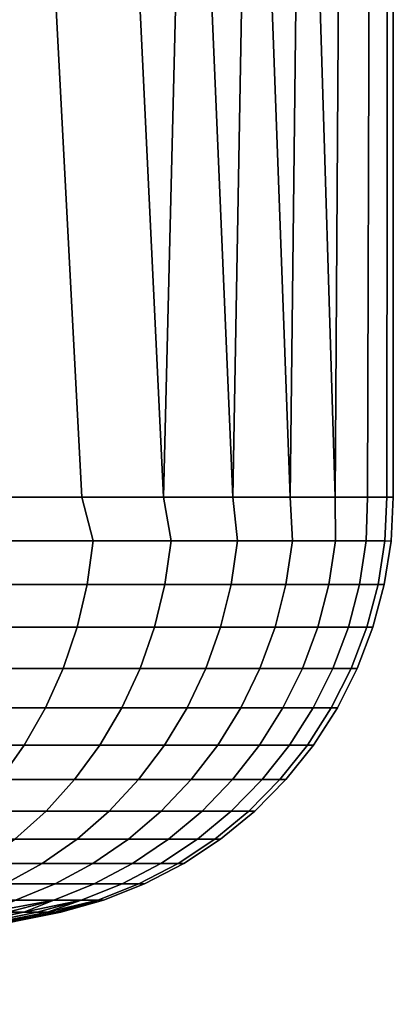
# Model space of a CAD drawing. Header units: metres. Extents: x -28 to 70, y -218 to 27.
# Tile 18 of 246: x 4.298 to 5, y -217.739 to -215.887. Entities that reach past the tile are written whole.
import ezdxf

# ---------------------------------------------------------------- set-up
doc = ezdxf.new("R2010")
doc.units = ezdxf.units.M
doc.layers.add('solid_10_261_002_XXX', color=7, linetype='CONTINUOUS')

msp = doc.modelspace()

# ---------------------------------------------------------------- linework, layer by layer
at = {"layer": 'solid_10_261_002_XXX'}
for points in [[(5, -216.784988, 247.399994), (4.98782, -216.784988, 247.051224), (4.989443, -214.724991, 247.074554), (5, -214.721405, 247.399994)], [(4.98782, -216.784988, 247.748779), (5, -216.784988, 247.399994), (5, -214.721405, 247.399994), (4.989433, -214.724991, 247.72554)], [(4.890738, -216.784988, 246.360443), (4.904173, -214.753708, 246.425781), (4.957515, -214.735809, 246.749802), (4.95134, -216.784988, 246.704132)], [(4.890738, -216.784988, 248.43956), (4.95134, -216.784988, 248.095871), (4.957504, -214.735809, 248.050308), (4.904169, -214.753708, 248.374252)], [(4.95134, -216.784988, 246.704132), (4.957515, -214.735809, 246.749802), (4.989443, -214.724991, 247.074554), (4.98782, -216.784988, 247.051224)], [(4.95134, -216.784988, 248.095871), (4.98782, -216.784988, 247.748779), (4.989433, -214.724991, 247.72554), (4.957504, -214.735809, 248.050308)], [(4.806308, -216.784988, 248.778183), (4.890738, -216.784988, 248.43956), (4.904169, -214.753708, 248.374252), (4.82945, -214.778427, 248.694733)], [(4.890738, -216.784988, 246.360443), (4.829439, -214.778427, 246.105225), (4.904173, -214.753708, 246.425781)], [(4.698463, -216.784988, 249.110107), (4.806308, -216.784988, 248.778183), (4.82945, -214.778427, 248.694733), (4.733353, -214.809586, 249.010986)], [(4.890738, -216.784988, 246.360443), (4.806308, -216.784988, 246.02182), (4.73332, -214.809601, 245.788925), (4.829439, -214.778427, 246.105225)], [(4.567727, -216.784988, 249.433685), (4.698463, -216.784988, 249.110107), (4.733353, -214.809586, 249.010986), (4.615829, -214.846756, 249.322021)], [(4.806308, -216.784988, 246.02182), (4.698463, -216.784988, 245.689896), (4.615761, -214.846786, 245.477814), (4.73332, -214.809601, 245.788925)], [(4.698463, -216.784988, 245.689896), (4.567727, -216.784988, 245.366318), (4.477135, -214.889313, 245.173981), (4.615761, -214.846786, 245.477814)], [(4.567727, -216.784988, 249.433685), (4.615829, -214.846756, 249.322021), (4.477184, -214.889297, 249.625916)], [(4.567727, -216.784988, 249.433685), (4.477184, -214.889297, 249.625916), (4.317417, -214.936569, 249.921921), (4.414738, -216.784988, 249.74736)], [(4.567727, -216.784988, 245.366318), (4.414738, -216.784988, 245.052643), (4.317439, -214.936569, 244.878128), (4.477135, -214.889313, 245.173981)], [(4.414738, -216.784988, 249.74736), (4.317417, -214.936569, 249.921921), (4.136389, -214.987885, 250.208862), (4.240241, -216.784988, 250.049591)], [(4.414738, -216.784988, 245.052643), (4.240241, -216.784988, 244.750397), (4.13647, -214.987854, 244.591263), (4.317439, -214.936569, 244.878128)], [(4.240241, -216.784988, 244.750397), (4.414738, -216.784988, 245.052643), (4.435682, -216.867035, 245.101608), (4.268494, -216.867035, 244.804276)], [(4.240241, -216.784988, 250.049591), (4.268494, -216.867035, 249.995728), (4.435682, -216.867035, 249.69838), (4.414738, -216.784988, 249.74736)], [(4.414738, -216.784988, 245.052643), (4.567727, -216.784988, 245.366318), (4.582189, -216.867035, 245.409668), (4.435682, -216.867035, 245.101608)], [(4.414738, -216.784988, 249.74736), (4.435682, -216.867035, 249.69838), (4.582189, -216.867035, 249.39032), (4.567727, -216.784988, 249.433685)], [(4.567727, -216.784988, 245.366318), (4.698463, -216.784988, 245.689896), (4.707331, -216.867035, 245.72702), (4.582189, -216.867035, 245.409668)], [(4.567727, -216.784988, 249.433685), (4.582189, -216.867035, 249.39032), (4.707331, -216.867035, 249.072983), (4.698463, -216.784988, 249.110107)], [(4.698463, -216.784988, 245.689896), (4.806308, -216.784988, 246.02182), (4.810525, -216.867035, 246.052155), (4.707331, -216.867035, 245.72702)], [(4.698463, -216.784988, 249.110107), (4.707331, -216.867035, 249.072983), (4.810525, -216.867035, 248.747849), (4.806308, -216.784988, 248.778183)], [(4.806308, -216.784988, 246.02182), (4.890738, -216.784988, 246.360443), (4.891292, -216.867035, 246.383575), (4.810525, -216.867035, 246.052155)], [(4.806308, -216.784988, 248.778183), (4.810525, -216.867035, 248.747849), (4.891292, -216.867035, 248.416428), (4.890738, -216.784988, 248.43956)], [(4.890738, -216.784988, 246.360443), (4.95134, -216.784988, 246.704132), (4.949252, -216.867035, 246.719742), (4.891292, -216.867035, 246.383575)], [(4.890738, -216.784988, 248.43956), (4.891292, -216.867035, 248.416428), (4.949252, -216.867035, 248.080261), (4.95134, -216.784988, 248.095871)], [(4.95134, -216.784988, 246.704132), (4.98782, -216.784988, 247.051224), (4.984137, -216.867035, 247.059082), (4.949252, -216.867035, 246.719742)], [(4.95134, -216.784988, 248.095871), (4.949252, -216.867035, 248.080261), (4.984137, -216.867035, 247.740921), (4.98782, -216.784988, 247.748779)], [(4.98782, -216.784988, 247.051224), (5, -216.784988, 247.399994), (4.995688, -216.867935, 247.399994), (4.984137, -216.867035, 247.059082)], [(4.984137, -216.867035, 247.740921), (4.995688, -216.867935, 247.399994), (5, -216.784988, 247.399994), (4.98782, -216.784988, 247.748779)], [(4.268494, -216.867035, 244.804276), (4.435682, -216.867035, 245.101608), (4.424307, -216.949173, 245.107513), (4.257548, -216.949173, 244.810928)], [(4.435682, -216.867035, 249.69838), (4.268494, -216.867035, 249.995728), (4.257548, -216.949173, 249.989075), (4.424307, -216.949173, 249.69249)], [(4.435682, -216.867035, 245.101608), (4.582189, -216.867035, 245.409668), (4.570438, -216.949173, 245.41478), (4.424307, -216.949173, 245.107513)], [(4.582189, -216.867035, 249.39032), (4.435682, -216.867035, 249.69838), (4.424307, -216.949173, 249.69249), (4.570438, -216.949173, 249.385223)], [(4.582189, -216.867035, 245.409668), (4.707331, -216.867035, 245.72702), (4.69526, -216.949173, 245.731308), (4.570438, -216.949173, 245.41478)], [(4.707331, -216.867035, 249.072983), (4.582189, -216.867035, 249.39032), (4.570438, -216.949173, 249.385223), (4.69526, -216.949173, 249.068695)], [(4.707331, -216.867035, 245.72702), (4.810525, -216.867035, 246.052155), (4.79819, -216.949173, 246.055603), (4.69526, -216.949173, 245.731308)], [(4.810525, -216.867035, 248.747849), (4.707331, -216.867035, 249.072983), (4.69526, -216.949173, 249.068695), (4.79819, -216.949173, 248.744385)], [(4.810525, -216.867035, 246.052155), (4.891292, -216.867035, 246.383575), (4.878748, -216.949173, 246.386185), (4.79819, -216.949173, 246.055603)], [(4.891292, -216.867035, 248.416428), (4.810525, -216.867035, 248.747849), (4.79819, -216.949173, 248.744385), (4.878748, -216.949173, 248.413818)], [(4.891292, -216.867035, 246.383575), (4.949252, -216.867035, 246.719742), (4.93656, -216.949173, 246.721481), (4.878748, -216.949173, 246.386185)], [(4.949252, -216.867035, 248.080261), (4.891292, -216.867035, 248.416428), (4.878748, -216.949173, 248.413818), (4.93656, -216.949173, 248.078522)], [(4.949252, -216.867035, 246.719742), (4.984137, -216.867035, 247.059082), (4.971355, -216.949173, 247.059952), (4.93656, -216.949173, 246.721481)], [(4.984137, -216.867035, 247.740921), (4.949252, -216.867035, 248.080261), (4.93656, -216.949173, 248.078522), (4.971355, -216.949173, 247.740051)], [(4.984137, -216.867035, 247.059082), (4.995688, -216.867935, 247.399994), (4.982972, -216.949173, 247.399994), (4.971355, -216.949173, 247.059952)], [(4.971355, -216.949173, 247.740051), (4.982972, -216.949173, 247.399994), (4.995688, -216.867935, 247.399994), (4.984137, -216.867035, 247.740921)], [(4.257548, -216.949173, 244.810928), (4.424307, -216.949173, 245.107513), (4.405424, -217.029541, 245.117294), (4.239377, -217.029541, 244.821976)], [(4.424307, -216.949173, 249.69249), (4.257548, -216.949173, 249.989075), (4.239377, -217.029541, 249.978027), (4.405424, -217.029541, 249.682709)], [(4.424307, -216.949173, 245.107513), (4.570438, -216.949173, 245.41478), (4.550931, -217.029541, 245.423248), (4.405424, -217.029541, 245.117294)], [(4.570438, -216.949173, 249.385223), (4.424307, -216.949173, 249.69249), (4.405424, -217.029541, 249.682709), (4.550931, -217.029541, 249.376755)], [(4.570438, -216.949173, 245.41478), (4.69526, -216.949173, 245.731308), (4.67522, -217.029541, 245.738434), (4.550931, -217.029541, 245.423248)], [(4.69526, -216.949173, 249.068695), (4.570438, -216.949173, 249.385223), (4.550931, -217.029541, 249.376755), (4.67522, -217.029541, 249.061569)], [(4.69526, -216.949173, 245.731308), (4.79819, -216.949173, 246.055603), (4.777711, -217.029541, 246.061356), (4.67522, -217.029541, 245.738434)], [(4.79819, -216.949173, 248.744385), (4.69526, -216.949173, 249.068695), (4.67522, -217.029541, 249.061569), (4.777711, -217.029541, 248.738647)], [(4.79819, -216.949173, 246.055603), (4.878748, -216.949173, 246.386185), (4.857926, -217.029541, 246.390518), (4.777711, -217.029541, 246.061356)], [(4.878748, -216.949173, 248.413818), (4.79819, -216.949173, 248.744385), (4.777711, -217.029541, 248.738647), (4.857926, -217.029541, 248.409485)], [(4.878748, -216.949173, 246.386185), (4.93656, -216.949173, 246.721481), (4.915491, -217.029541, 246.72438), (4.857926, -217.029541, 246.390518)], [(4.93656, -216.949173, 248.078522), (4.878748, -216.949173, 248.413818), (4.857926, -217.029541, 248.409485), (4.915491, -217.029541, 248.075623)], [(4.93656, -216.949173, 246.721481), (4.971355, -216.949173, 247.059952), (4.950138, -217.029541, 247.061401), (4.915491, -217.029541, 246.72438)], [(4.971355, -216.949173, 247.740051), (4.93656, -216.949173, 248.078522), (4.915491, -217.029541, 248.075623), (4.950138, -217.029541, 247.738602)], [(4.971355, -216.949173, 247.059952), (4.982972, -216.949173, 247.399994), (4.961705, -217.029541, 247.399994), (4.950138, -217.029541, 247.061401)], [(4.950138, -217.029541, 247.738602), (4.961705, -217.029541, 247.399994), (4.982972, -216.949173, 247.399994), (4.971355, -216.949173, 247.740051)], [(4.239377, -217.029541, 244.821976), (4.405424, -217.029541, 245.117294), (4.379237, -217.107285, 245.130859), (4.214177, -217.107285, 244.837296)], [(4.405424, -217.029541, 249.682709), (4.239377, -217.029541, 249.978027), (4.214177, -217.107285, 249.962692), (4.379237, -217.107285, 249.669144)], [(4.405424, -217.029541, 245.117294), (4.550931, -217.029541, 245.423248), (4.52388, -217.107285, 245.434998), (4.379237, -217.107285, 245.130859)], [(4.550931, -217.029541, 249.376755), (4.405424, -217.029541, 249.682709), (4.379237, -217.107285, 249.669144), (4.52388, -217.107285, 249.365005)], [(4.550931, -217.029541, 245.423248), (4.67522, -217.029541, 245.738434), (4.647429, -217.107285, 245.748306), (4.52388, -217.107285, 245.434998)], [(4.67522, -217.029541, 249.061569), (4.550931, -217.029541, 249.376755), (4.52388, -217.107285, 249.365005), (4.647429, -217.107285, 249.051697)], [(4.67522, -217.029541, 245.738434), (4.777711, -217.029541, 246.061356), (4.749311, -217.107285, 246.069305), (4.647429, -217.107285, 245.748306)], [(4.777711, -217.029541, 248.738647), (4.67522, -217.029541, 249.061569), (4.647429, -217.107285, 249.051697), (4.749311, -217.107285, 248.730698)], [(4.777711, -217.029541, 246.061356), (4.857926, -217.029541, 246.390518), (4.829049, -217.107285, 246.396515), (4.749311, -217.107285, 246.069305)], [(4.857926, -217.029541, 248.409485), (4.777711, -217.029541, 248.738647), (4.749311, -217.107285, 248.730698), (4.829049, -217.107285, 248.403488)], [(4.857926, -217.029541, 246.390518), (4.915491, -217.029541, 246.72438), (4.886272, -217.107285, 246.728394), (4.829049, -217.107285, 246.396515)], [(4.915491, -217.029541, 248.075623), (4.857926, -217.029541, 248.409485), (4.829049, -217.107285, 248.403488), (4.886272, -217.107285, 248.071609)], [(4.915491, -217.029541, 246.72438), (4.950138, -217.029541, 247.061401), (4.920713, -217.107285, 247.063416), (4.886272, -217.107285, 246.728394)], [(4.950138, -217.029541, 247.738602), (4.915491, -217.029541, 248.075623), (4.886272, -217.107285, 248.071609), (4.920713, -217.107285, 247.736588)], [(4.950138, -217.029541, 247.061401), (4.961705, -217.029541, 247.399994), (4.932211, -217.107285, 247.399994), (4.920713, -217.107285, 247.063416)], [(4.920713, -217.107285, 247.736588), (4.932211, -217.107285, 247.399994), (4.961705, -217.029541, 247.399994), (4.950138, -217.029541, 247.738602)], [(4.214177, -217.107285, 244.837296), (4.379237, -217.107285, 245.130859), (4.346029, -217.181534, 245.148071), (4.18222, -217.181534, 244.856735)], [(4.379237, -217.107285, 249.669144), (4.214177, -217.107285, 249.962692), (4.18222, -217.181534, 249.943268), (4.346029, -217.181534, 249.651932)], [(4.379237, -217.107285, 245.130859), (4.52388, -217.107285, 245.434998), (4.489574, -217.181534, 245.449905), (4.346029, -217.181534, 245.148071)], [(4.52388, -217.107285, 249.365005), (4.379237, -217.107285, 249.669144), (4.346029, -217.181534, 249.651932), (4.489574, -217.181534, 249.350098)], [(4.52388, -217.107285, 245.434998), (4.647429, -217.107285, 245.748306), (4.612187, -217.181534, 245.760834), (4.489574, -217.181534, 245.449905)], [(4.647429, -217.107285, 249.051697), (4.52388, -217.107285, 249.365005), (4.489574, -217.181534, 249.350098), (4.612187, -217.181534, 249.039169)], [(4.647429, -217.107285, 245.748306), (4.749311, -217.107285, 246.069305), (4.713296, -217.181534, 246.079391), (4.612187, -217.181534, 245.760834)], [(4.749311, -217.107285, 248.730698), (4.647429, -217.107285, 249.051697), (4.612187, -217.181534, 249.039169), (4.713296, -217.181534, 248.720596)], [(4.749311, -217.107285, 246.069305), (4.829049, -217.107285, 246.396515), (4.79243, -217.181534, 246.404129), (4.713296, -217.181534, 246.079391)], [(4.829049, -217.107285, 248.403488), (4.749311, -217.107285, 248.730698), (4.713296, -217.181534, 248.720596), (4.79243, -217.181534, 248.395874)], [(4.829049, -217.107285, 246.396515), (4.886272, -217.107285, 246.728394), (4.849219, -217.181534, 246.73349), (4.79243, -217.181534, 246.404129)], [(4.886272, -217.107285, 248.071609), (4.829049, -217.107285, 248.403488), (4.79243, -217.181534, 248.395874), (4.849219, -217.181534, 248.066513)], [(4.886272, -217.107285, 246.728394), (4.920713, -217.107285, 247.063416), (4.883399, -217.181534, 247.065964), (4.849219, -217.181534, 246.73349)], [(4.920713, -217.107285, 247.736588), (4.886272, -217.107285, 248.071609), (4.849219, -217.181534, 248.066513), (4.883399, -217.181534, 247.734039)], [(4.920713, -217.107285, 247.063416), (4.932211, -217.107285, 247.399994), (4.894809, -217.181534, 247.399994), (4.883399, -217.181534, 247.065964)], [(4.883399, -217.181534, 247.734039), (4.894809, -217.181534, 247.399994), (4.932211, -217.107285, 247.399994), (4.920713, -217.107285, 247.736588)], [(4.18222, -217.181534, 244.856735), (4.346029, -217.181534, 245.148071), (4.306158, -217.251495, 245.168732), (4.143852, -217.251495, 244.880066)], [(4.346029, -217.181534, 249.651932), (4.18222, -217.181534, 249.943268), (4.143852, -217.251495, 249.919937), (4.306158, -217.251495, 249.631271)], [(4.346029, -217.181534, 245.148071), (4.489574, -217.181534, 245.449905), (4.448386, -217.251495, 245.467789), (4.306158, -217.251495, 245.168732)], [(4.489574, -217.181534, 249.350098), (4.346029, -217.181534, 249.651932), (4.306158, -217.251495, 249.631271), (4.448386, -217.251495, 249.332214)], [(4.489574, -217.181534, 245.449905), (4.612187, -217.181534, 245.760834), (4.569875, -217.251495, 245.775864), (4.448386, -217.251495, 245.467789)], [(4.612187, -217.181534, 249.039169), (4.489574, -217.181534, 249.350098), (4.448386, -217.251495, 249.332214), (4.569875, -217.251495, 249.024139)], [(4.612187, -217.181534, 245.760834), (4.713296, -217.181534, 246.079391), (4.670056, -217.251495, 246.091507), (4.569875, -217.251495, 245.775864)], [(4.713296, -217.181534, 248.720596), (4.612187, -217.181534, 249.039169), (4.569875, -217.251495, 249.024139), (4.670056, -217.251495, 248.708481)], [(4.713296, -217.181534, 246.079391), (4.79243, -217.181534, 246.404129), (4.748464, -217.251495, 246.413254), (4.670056, -217.251495, 246.091507)], [(4.79243, -217.181534, 248.395874), (4.713296, -217.181534, 248.720596), (4.670056, -217.251495, 248.708481), (4.748464, -217.251495, 248.386749)], [(4.79243, -217.181534, 246.404129), (4.849219, -217.181534, 246.73349), (4.804731, -217.251495, 246.739609), (4.748464, -217.251495, 246.413254)], [(4.849219, -217.181534, 248.066513), (4.79243, -217.181534, 248.395874), (4.748464, -217.251495, 248.386749), (4.804731, -217.251495, 248.060394)], [(4.849219, -217.181534, 246.73349), (4.883399, -217.181534, 247.065964), (4.838597, -217.251495, 247.069031), (4.804731, -217.251495, 246.739609)], [(4.883399, -217.181534, 247.734039), (4.849219, -217.181534, 248.066513), (4.804731, -217.251495, 248.060394), (4.838597, -217.251495, 247.730972)], [(4.883399, -217.181534, 247.065964), (4.894809, -217.181534, 247.399994), (4.849904, -217.251495, 247.399994), (4.838597, -217.251495, 247.069031)], [(4.838597, -217.251495, 247.730972), (4.849904, -217.251495, 247.399994), (4.894809, -217.181534, 247.399994), (4.883399, -217.181534, 247.734039)], [(4.143852, -217.251495, 244.880066), (4.306158, -217.251495, 245.168732), (4.260055, -217.316422, 245.192612), (4.099486, -217.316422, 244.907043)], [(4.306158, -217.251495, 249.631271), (4.143852, -217.251495, 249.919937), (4.099486, -217.316422, 249.89296), (4.260055, -217.316422, 249.607376)], [(4.306158, -217.251495, 245.168732), (4.448386, -217.251495, 245.467789), (4.400761, -217.316422, 245.48848), (4.260055, -217.316422, 245.192612)], [(4.448386, -217.251495, 249.332214), (4.306158, -217.251495, 249.631271), (4.260055, -217.316422, 249.607376), (4.400761, -217.316422, 249.311523)], [(4.448386, -217.251495, 245.467789), (4.569875, -217.251495, 245.775864), (4.520948, -217.316422, 245.793259), (4.400761, -217.316422, 245.48848)], [(4.569875, -217.251495, 249.024139), (4.448386, -217.251495, 249.332214), (4.400761, -217.316422, 249.311523), (4.520948, -217.316422, 249.006744)], [(4.569875, -217.251495, 245.775864), (4.670056, -217.251495, 246.091507), (4.620057, -217.316422, 246.105515), (4.520948, -217.316422, 245.793259)], [(4.670056, -217.251495, 248.708481), (4.569875, -217.251495, 249.024139), (4.520948, -217.316422, 249.006744), (4.620057, -217.316422, 248.694473)], [(4.670056, -217.251495, 246.091507), (4.748464, -217.251495, 246.413254), (4.697625, -217.316422, 246.423828), (4.620057, -217.316422, 246.105515)], [(4.748464, -217.251495, 248.386749), (4.670056, -217.251495, 248.708481), (4.620057, -217.316422, 248.694473), (4.697625, -217.316422, 248.376175)], [(4.748464, -217.251495, 246.413254), (4.804731, -217.251495, 246.739609), (4.75329, -217.316422, 246.746674), (4.697625, -217.316422, 246.423828)], [(4.804731, -217.251495, 248.060394), (4.748464, -217.251495, 248.386749), (4.697625, -217.316422, 248.376175), (4.75329, -217.316422, 248.053329)], [(4.804731, -217.251495, 246.739609), (4.838597, -217.251495, 247.069031), (4.786794, -217.316422, 247.072571), (4.75329, -217.316422, 246.746674)], [(4.838597, -217.251495, 247.730972), (4.804731, -217.251495, 248.060394), (4.75329, -217.316422, 248.053329), (4.786794, -217.316422, 247.727432)], [(4.838597, -217.251495, 247.069031), (4.849904, -217.251495, 247.399994), (4.797979, -217.316422, 247.399994), (4.786794, -217.316422, 247.072571)], [(4.786794, -217.316422, 247.727432), (4.797979, -217.316422, 247.399994), (4.849904, -217.251495, 247.399994), (4.838597, -217.251495, 247.730972)], [(4.260055, -217.316422, 245.192612), (4.400761, -217.316422, 245.48848), (4.347211, -217.37561, 245.511734), (4.208217, -217.37561, 245.219482)], [(4.400761, -217.316422, 249.311523), (4.260055, -217.316422, 249.607376), (4.208217, -217.37561, 249.580521), (4.347211, -217.37561, 249.288254)], [(4.400761, -217.316422, 245.48848), (4.520948, -217.316422, 245.793259), (4.465936, -217.37561, 245.812805), (4.347211, -217.37561, 245.511734)], [(4.520948, -217.316422, 249.006744), (4.400761, -217.316422, 249.311523), (4.347211, -217.37561, 249.288254), (4.465936, -217.37561, 248.987198)], [(4.520948, -217.316422, 245.793259), (4.620057, -217.316422, 246.105515), (4.563839, -217.37561, 246.121277), (4.465936, -217.37561, 245.812805)], [(4.620057, -217.316422, 248.694473), (4.520948, -217.316422, 249.006744), (4.465936, -217.37561, 248.987198), (4.563839, -217.37561, 248.678726)], [(4.620057, -217.316422, 246.105515), (4.697625, -217.316422, 246.423828), (4.640463, -217.37561, 246.435699), (4.563839, -217.37561, 246.121277)], [(4.697625, -217.316422, 248.376175), (4.620057, -217.316422, 248.694473), (4.563839, -217.37561, 248.678726), (4.640463, -217.37561, 248.364304)], [(4.697625, -217.316422, 246.423828), (4.75329, -217.316422, 246.746674), (4.695451, -217.37561, 246.754623), (4.640463, -217.37561, 246.435699)], [(4.75329, -217.316422, 248.053329), (4.697625, -217.316422, 248.376175), (4.640463, -217.37561, 248.364304), (4.695451, -217.37561, 248.04538)], [(4.75329, -217.316422, 246.746674), (4.786794, -217.316422, 247.072571), (4.728547, -217.37561, 247.076553), (4.695451, -217.37561, 246.754623)], [(4.786794, -217.316422, 247.727432), (4.75329, -217.316422, 248.053329), (4.695451, -217.37561, 248.04538), (4.728547, -217.37561, 247.723434)], [(4.786794, -217.316422, 247.072571), (4.797979, -217.316422, 247.399994), (4.739596, -217.37561, 247.399994), (4.728547, -217.37561, 247.076553)], [(4.728547, -217.37561, 247.723434), (4.739596, -217.37561, 247.399994), (4.797979, -217.316422, 247.399994), (4.786794, -217.316422, 247.727432)], [(4.208217, -217.37561, 245.219482), (4.347211, -217.37561, 245.511734), (4.288317, -217.428436, 245.537323), (4.151206, -217.428436, 245.249023)], [(4.347211, -217.37561, 249.288254), (4.208217, -217.37561, 249.580521), (4.151206, -217.428436, 249.55098), (4.288317, -217.428436, 249.26268)], [(4.347211, -217.37561, 245.511734), (4.465936, -217.37561, 245.812805), (4.405433, -217.428436, 245.834305), (4.288317, -217.428436, 245.537323)], [(4.465936, -217.37561, 248.987198), (4.347211, -217.37561, 249.288254), (4.288317, -217.428436, 249.26268), (4.405433, -217.428436, 248.965698)], [(4.465936, -217.37561, 245.812805), (4.563839, -217.37561, 246.121277), (4.502009, -217.428436, 246.138596), (4.405433, -217.428436, 245.834305)], [(4.563839, -217.37561, 248.678726), (4.465936, -217.37561, 248.987198), (4.405433, -217.428436, 248.965698), (4.502009, -217.428436, 248.661407)], [(4.563839, -217.37561, 246.121277), (4.640463, -217.37561, 246.435699), (4.577596, -217.428436, 246.448761), (4.502009, -217.428436, 246.138596)], [(4.640463, -217.37561, 248.364304), (4.563839, -217.37561, 248.678726), (4.502009, -217.428436, 248.661407), (4.577596, -217.428436, 248.351242)], [(4.640463, -217.37561, 246.435699), (4.695451, -217.37561, 246.754623), (4.631839, -217.428436, 246.763367), (4.577596, -217.428436, 246.448761)], [(4.695451, -217.37561, 248.04538), (4.640463, -217.37561, 248.364304), (4.577596, -217.428436, 248.351242), (4.631839, -217.428436, 248.036636)], [(4.695451, -217.37561, 246.754623), (4.728547, -217.37561, 247.076553), (4.664486, -217.428436, 247.080948), (4.631839, -217.428436, 246.763367)], [(4.728547, -217.37561, 247.723434), (4.695451, -217.37561, 248.04538), (4.631839, -217.428436, 248.036636), (4.664486, -217.428436, 247.719055)], [(4.728547, -217.37561, 247.076553), (4.739596, -217.37561, 247.399994), (4.675385, -217.428436, 247.399994), (4.664486, -217.428436, 247.080948)], [(4.664486, -217.428436, 247.719055), (4.675385, -217.428436, 247.399994), (4.739596, -217.37561, 247.399994), (4.728547, -217.37561, 247.723434)], [(4.288317, -217.428436, 245.537323), (4.405433, -217.428436, 245.834305), (4.340092, -217.474289, 245.857529), (4.224713, -217.474289, 245.564941)], [(4.405433, -217.428436, 248.965698), (4.288317, -217.428436, 249.26268), (4.224713, -217.474289, 249.235046), (4.340092, -217.474289, 248.942474)], [(4.405433, -217.428436, 245.834305), (4.502009, -217.428436, 246.138596), (4.435236, -217.474289, 246.157303), (4.340092, -217.474289, 245.857529)], [(4.502009, -217.428436, 248.661407), (4.405433, -217.428436, 248.965698), (4.340092, -217.474289, 248.942474), (4.435236, -217.474289, 248.6427)], [(4.502009, -217.428436, 246.138596), (4.577596, -217.428436, 246.448761), (4.509701, -217.474289, 246.462875), (4.435236, -217.474289, 246.157303)], [(4.577596, -217.428436, 248.351242), (4.502009, -217.428436, 248.661407), (4.435236, -217.474289, 248.6427), (4.509701, -217.474289, 248.337128)], [(4.577596, -217.428436, 246.448761), (4.631839, -217.428436, 246.763367), (4.56314, -217.474289, 246.772812), (4.509701, -217.474289, 246.462875)], [(4.631839, -217.428436, 248.036636), (4.577596, -217.428436, 248.351242), (4.509701, -217.474289, 248.337128), (4.56314, -217.474289, 248.027191)], [(4.631839, -217.428436, 246.763367), (4.664486, -217.428436, 247.080948), (4.595303, -217.474289, 247.085678), (4.56314, -217.474289, 246.772812)], [(4.664486, -217.428436, 247.719055), (4.631839, -217.428436, 248.036636), (4.56314, -217.474289, 248.027191), (4.595303, -217.474289, 247.714325)], [(4.664486, -217.428436, 247.080948), (4.675385, -217.428436, 247.399994), (4.606041, -217.474289, 247.399994), (4.595303, -217.474289, 247.085678)], [(4.595303, -217.474289, 247.714325), (4.606041, -217.474289, 247.399994), (4.675385, -217.428436, 247.399994), (4.664486, -217.428436, 247.719055)], [(4.224713, -217.474289, 245.564941), (4.340092, -217.474289, 245.857529), (4.270619, -217.512711, 245.882217), (4.157087, -217.512711, 245.59433)], [(4.340092, -217.474289, 248.942474), (4.224713, -217.474289, 249.235046), (4.157087, -217.512711, 249.205673), (4.270619, -217.512711, 248.917786)], [(4.340092, -217.474289, 245.857529), (4.435236, -217.474289, 246.157303), (4.364241, -217.512711, 246.1772), (4.270619, -217.512711, 245.882217)], [(4.435236, -217.474289, 248.6427), (4.340092, -217.474289, 248.942474), (4.270619, -217.512711, 248.917786), (4.364241, -217.512711, 248.622803)], [(4.435236, -217.474289, 246.157303), (4.509701, -217.474289, 246.462875), (4.437513, -217.512711, 246.477875), (4.364241, -217.512711, 246.1772)], [(4.509701, -217.474289, 248.337128), (4.435236, -217.474289, 248.6427), (4.364241, -217.512711, 248.622803), (4.437513, -217.512711, 248.322128)], [(4.509701, -217.474289, 246.462875), (4.56314, -217.474289, 246.772812), (4.490097, -217.512711, 246.782852), (4.437513, -217.512711, 246.477875)], [(4.56314, -217.474289, 248.027191), (4.509701, -217.474289, 248.337128), (4.437513, -217.512711, 248.322128), (4.490097, -217.512711, 248.017151)], [(4.56314, -217.474289, 246.772812), (4.595303, -217.474289, 247.085678), (4.521745, -217.512711, 247.090698), (4.490097, -217.512711, 246.782852)], [(4.595303, -217.474289, 247.714325), (4.56314, -217.474289, 248.027191), (4.490097, -217.512711, 248.017151), (4.521745, -217.512711, 247.70929)], [(4.595303, -217.474289, 247.085678), (4.606041, -217.474289, 247.399994), (4.532311, -217.512711, 247.399994), (4.521745, -217.512711, 247.090698)], [(4.521745, -217.512711, 247.70929), (4.532311, -217.512711, 247.399994), (4.606041, -217.474289, 247.399994), (4.595303, -217.474289, 247.714325)], [(4.270619, -217.512711, 245.882217), (4.364241, -217.512711, 246.1772), (4.289789, -217.543274, 246.198059), (4.197765, -217.543274, 245.908112)], [(4.364241, -217.512711, 248.622803), (4.270619, -217.512711, 248.917786), (4.197765, -217.543274, 248.891891), (4.289789, -217.543274, 248.601944)], [(4.364241, -217.512711, 246.1772), (4.437513, -217.512711, 246.477875), (4.361812, -217.543274, 246.493607), (4.289789, -217.543274, 246.198059)], [(4.437513, -217.512711, 248.322128), (4.364241, -217.512711, 248.622803), (4.289789, -217.543274, 248.601944), (4.361812, -217.543274, 248.306396)], [(4.437513, -217.512711, 246.477875), (4.490097, -217.512711, 246.782852), (4.413498, -217.543274, 246.793381), (4.361812, -217.543274, 246.493607)], [(4.490097, -217.512711, 248.017151), (4.437513, -217.512711, 248.322128), (4.361812, -217.543274, 248.306396), (4.413498, -217.543274, 248.006622)], [(4.490097, -217.512711, 246.782852), (4.521745, -217.512711, 247.090698), (4.444606, -217.543274, 247.095978), (4.413498, -217.543274, 246.793381)], [(4.521745, -217.512711, 247.70929), (4.490097, -217.512711, 248.017151), (4.413498, -217.543274, 248.006622), (4.444606, -217.543274, 247.704025)], [(4.521745, -217.512711, 247.090698), (4.532311, -217.512711, 247.399994), (4.454992, -217.543274, 247.399994), (4.444606, -217.543274, 247.095978)], [(4.444606, -217.543274, 247.704025), (4.454992, -217.543274, 247.399994), (4.532311, -217.512711, 247.399994), (4.521745, -217.512711, 247.70929)], [(4.361812, -217.543274, 246.493607), (4.275018, -217.565613, 246.470032), (4.239101, -217.565613, 246.318039)], [(4.289789, -217.543274, 246.198059), (4.361812, -217.543274, 246.493607), (4.239101, -217.565613, 246.318039)], [(4.361812, -217.543274, 248.306396), (4.289789, -217.543274, 248.601944), (4.239101, -217.565613, 248.481964), (4.275018, -217.565613, 248.329971)], [(4.361812, -217.543274, 246.493607), (4.305487, -217.565613, 246.623199), (4.275018, -217.565613, 246.470032)], [(4.361812, -217.543274, 248.306396), (4.275018, -217.565613, 248.329971), (4.305487, -217.565613, 248.176788)], [(4.413498, -217.543274, 246.793381), (4.330469, -217.565613, 246.777374), (4.305487, -217.565613, 246.623199)], [(4.361812, -217.543274, 246.493607), (4.413498, -217.543274, 246.793381), (4.305487, -217.565613, 246.623199)], [(4.413498, -217.543274, 248.006622), (4.361812, -217.543274, 248.306396), (4.305487, -217.565613, 248.176788), (4.330469, -217.565613, 248.022629)], [(4.413498, -217.543274, 246.793381), (4.349933, -217.565613, 246.932327), (4.330469, -217.565613, 246.777374)], [(4.413498, -217.543274, 248.006622), (4.330469, -217.565613, 248.022629), (4.349933, -217.565613, 247.867661)], [(4.444606, -217.543274, 247.095978), (4.363853, -217.565613, 247.087891), (4.349933, -217.565613, 246.932327)], [(4.413498, -217.543274, 246.793381), (4.444606, -217.543274, 247.095978), (4.349933, -217.565613, 246.932327)], [(4.444606, -217.543274, 247.704025), (4.413498, -217.543274, 248.006622), (4.349933, -217.565613, 247.867661), (4.363853, -217.565613, 247.712112)], [(4.444606, -217.543274, 247.095978), (4.372212, -217.565613, 247.243851), (4.363853, -217.565613, 247.087891)], [(4.444606, -217.543274, 247.704025), (4.363853, -217.565613, 247.712112), (4.372212, -217.565613, 247.556152)], [(4.454992, -217.543274, 247.399994), (4.375, -217.565613, 247.399994), (4.372212, -217.565613, 247.243851)], [(4.372212, -217.565613, 247.556152), (4.375, -217.565613, 247.399994), (4.454992, -217.543274, 247.399994), (4.444606, -217.543274, 247.704025)], [(4.444606, -217.543274, 247.095978), (4.454992, -217.543274, 247.399994), (4.372212, -217.565613, 247.243851)], [(4.305487, -217.565613, 246.623199), (4.330469, -217.565613, 246.777374), (3.478674, -217.739075, 246.911102), (3.436096, -217.739075, 246.669632)], [(4.275018, -217.565613, 246.470032), (4.305487, -217.565613, 246.623199), (3.436096, -217.739075, 246.669632)], [(4.275018, -217.565613, 248.329971), (3.436096, -217.739075, 248.130371), (3.478674, -217.739075, 247.888901), (4.305487, -217.565613, 248.176788)], [(4.349933, -217.565613, 246.932327), (4.363853, -217.565613, 247.087891), (3.504304, -217.739075, 247.154953), (3.478674, -217.739075, 246.911102)], [(4.330469, -217.565613, 246.777374), (4.349933, -217.565613, 246.932327), (3.478674, -217.739075, 246.911102)], [(4.330469, -217.565613, 248.022629), (3.478674, -217.739075, 247.888901), (3.504304, -217.739075, 247.64505), (4.349933, -217.565613, 247.867661)], [(4.330469, -217.565613, 248.022629), (4.305487, -217.565613, 248.176788), (3.478674, -217.739075, 247.888901)], [(4.372212, -217.565613, 247.243851), (4.375, -217.565613, 247.399994), (3.512861, -217.739075, 247.399994), (3.504304, -217.739075, 247.154953)], [(3.504304, -217.739075, 247.64505), (3.512861, -217.739075, 247.399994), (4.375, -217.565613, 247.399994), (4.372212, -217.565613, 247.556152)], [(4.363853, -217.565613, 247.087891), (4.372212, -217.565613, 247.243851), (3.504304, -217.739075, 247.154953)], [(4.363853, -217.565613, 247.712112), (4.349933, -217.565613, 247.867661), (3.504304, -217.739075, 247.64505)], [(4.372212, -217.565613, 247.556152), (4.363853, -217.565613, 247.712112), (3.504304, -217.739075, 247.64505)]]:
    msp.add_3dface(points, dxfattribs=at)

doc.saveas('drawing.dxf')
